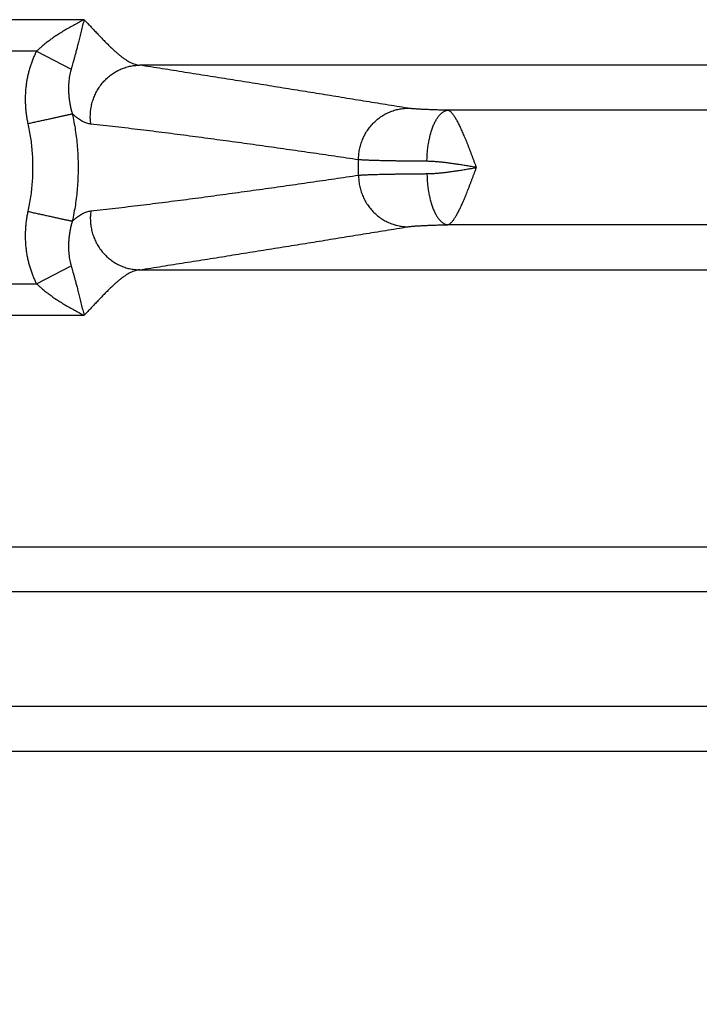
# Model space of a CAD drawing. Header units: inches. Extents: x 0 to 34, y 0 to 22.
# Tile 8 of 111: x 5.311 to 5.868, y 6.915 to 7.722. Entities that reach past the tile are written whole.
import ezdxf

# ---------------------------------------------------------------- set-up
doc = ezdxf.new("R2010")
doc.units = ezdxf.units.IN
doc.header["$LTSCALE"] = 1.87
doc.header["$MEASUREMENT"] = 0
doc.layers.get('0').update_dxf_attribs({"linetype": 'CONTINUOUS'})
doc.layers.add('DIMENSIONS', color=7, linetype='CONTINUOUS')
doc.styles.get("Standard").update_dxf_attribs({"font": 'txt', "width": 0.8})
doc.dimstyles.new('DIMSTYLE_1', dxfattribs={"dimtxt": 0.125, "dimasz": 0.18, "dimexe": 0.18, "dimexo": 0.0625, "dimgap": 0.09, "dimtad": 0, "dimtih": 1, "dimtoh": 1, "dimdec": 3, "dimzin": 4, "dimdsep": 46, "dimtxsty": 'STANDARD', "dimblk": '_FILLED', "dimblk1": '_FILLED', "dimblk2": '_FILLED', "dimcen": 0.09, "dimadec": 0, "dimazin": 0, "dimtp": 0.01, "dimtm": 0.01, "dimtfac": 1, "dimtdec": 3, "dimtofl": 0, "dimtmove": 0, "dimatfit": 3, "dimldrblk": '_FILLED', "dimfxl": 1, "dimtolj": 1, "dimtzin": 4, "dimarcsym": 0})

# ---------------------------------------------------------------- blocks, each defined once
blk = doc.blocks.new('_FILLED')
at = {"color": 0, "linetype": 'BYBLOCK'}
blk.add_solid([(0, 0), (-1, 0.1736), (-1, -0.1736)], dxfattribs=at)
blk = doc.blocks.new('*D2')
at = {"layer": 'DIMENSIONS', "color": 2, "linetype": 'CONTINUOUS'}
for p, q in [((6.68981, 7.41342), (6.68981, 4.80502)), ((4.95531, 5.90342), (4.95531, 4.80502)), ((4.95531, 4.93002), (4.59531, 4.93002)), ((6.68981, 4.93002), (7.04981, 4.93002))]:
    blk.add_line(p, q, dxfattribs=at)
at = {"layer": 'DIMENSIONS', "color": 2, "linetype": 'CONTINUOUS', "xscale": 0.18, "yscale": 0.18, "zscale": 0.18}
blk.add_blockref('_FILLED', (4.95531, 4.93002), dxfattribs=at)
at = {"layer": 'DIMENSIONS', "color": 2, "linetype": 'CONTINUOUS', "xscale": 0.18, "yscale": 0.18, "zscale": 0.18, "rotation": 180}
blk.add_blockref('_FILLED', (6.68981, 4.93002), dxfattribs=at)
at = {"layer": 'DIMENSIONS', "color": 2, "linetype": 'CONTINUOUS', "width": 0.8}
for s, p in [('[', (5.77785, 4.86752)), (']', (6.37785, 4.86752)), ('1.735', (5.15285, 4.86752)), ('44.06', (5.87785, 4.86752))]:
    blk.add_text(s, height=0.125, dxfattribs=at).set_placement(p)

msp = doc.modelspace()

# ---------------------------------------------------------------- linework, layer by layer
at = {"color": 7, "linetype": 'CONTINUOUS'}
for p, q in [((5.36334, 7.72223), (5.30416, 7.72223)), ((5.32435, 7.69634), (5.28046, 7.69634)), ((5.32435, 7.69634), (5.35268, 7.68166)), ((6.47485, 7.68493), (5.40869, 7.68493)), ((6.49043, 7.64798), (5.66129, 7.64798)), ((6.49043, 7.55406), (5.66129, 7.55406)), ((5.32435, 7.5057), (5.35267, 7.52037)), ((5.40869, 7.51711), (6.47485, 7.51711)), ((5.28047, 7.5057), (5.32435, 7.5057)), ((5.30416, 7.47981), (5.36334, 7.47981)), ((5.00439, 7.28993), (8.37524, 7.28993)), ((8.30811, 7.25298), (5.07151, 7.25298)), ((8.30811, 7.15906), (5.07151, 7.15906)), ((8.37524, 7.12211), (5.00439, 7.12211))]:
    msp.add_line(p, q, dxfattribs=at)
msp.add_arc((5.15331, 7.60102), 0.43504, 359.16876, 0.83124, dxfattribs=at)
for points, knots in [([(5.36334, 7.72223), (5.36206, 7.72159), (5.35946, 7.72025), (5.35554, 7.71813), (5.35157, 7.71591), (5.34766, 7.71362), (5.3439, 7.71129), (5.34034, 7.70899), (5.33705, 7.70673), (5.33403, 7.70453), (5.33126, 7.7024), (5.32875, 7.70033), (5.32646, 7.69833), (5.32503, 7.697), (5.32435, 7.69634)], [0, 0, 0, 0, 0.091439, 0.187003, 0.284569, 0.381855, 0.476552, 0.566992, 0.652246, 0.731767, 0.805867, 0.874982, 0.939536, 1, 1, 1, 1]), ([(5.36334, 7.72223), (5.36294, 7.72069), (5.36214, 7.71756), (5.36098, 7.71288), (5.35988, 7.70829), (5.35879, 7.70402), (5.35783, 7.70016), (5.35692, 7.6967), (5.35607, 7.6936), (5.35529, 7.69077), (5.35457, 7.68821), (5.3539, 7.68587), (5.35327, 7.68371), (5.35287, 7.68233), (5.35268, 7.68166)], [0, 0, 0, 0, 0.113876, 0.230783, 0.345092, 0.451356, 0.545784, 0.630135, 0.706622, 0.776129, 0.839408, 0.897271, 0.950514, 1, 1, 1, 1]), ([(5.36334, 7.72223), (5.36434, 7.7212), (5.36629, 7.71917), (5.36917, 7.71616), (5.37194, 7.71324), (5.37462, 7.71042), (5.3772, 7.7077), (5.37971, 7.70511), (5.38214, 7.70264), (5.3845, 7.7003), (5.38679, 7.6981), (5.38903, 7.69604), (5.3912, 7.69415), (5.39332, 7.69242), (5.39539, 7.69085), (5.39741, 7.68946), (5.39939, 7.68824), (5.40133, 7.68721), (5.40322, 7.68636), (5.40508, 7.68569), (5.40689, 7.6852), (5.4081, 7.685), (5.40869, 7.68493)], [0, 0, 0, 0, 0.072066, 0.141907, 0.209478, 0.274731, 0.337625, 0.398133, 0.456265, 0.51202, 0.565363, 0.61623, 0.664599, 0.71051, 0.754012, 0.795166, 0.83405, 0.870787, 0.905559, 0.938551, 0.969962, 1, 1, 1, 1]), ([(5.32435, 7.69634), (5.32386, 7.69541), (5.32292, 7.6935), (5.32161, 7.69054), (5.3204, 7.68745), (5.3193, 7.68426), (5.31831, 7.68095), (5.31744, 7.67755), (5.31669, 7.67407), (5.31609, 7.67052), (5.31562, 7.6669), (5.3153, 7.66323), (5.31512, 7.65952), (5.3151, 7.65578), (5.31523, 7.65202), (5.31551, 7.64826), (5.31594, 7.64451), (5.31653, 7.64077), (5.31702, 7.63828), (5.3173, 7.63704)], [0, 0, 0, 0, 0.051772, 0.104906, 0.159311, 0.214894, 0.271549, 0.329166, 0.387635, 0.446843, 0.50669, 0.567158, 0.628238, 0.689762, 0.751489, 0.813334, 0.875341, 0.93755, 1, 1, 1, 1]), ([(5.35268, 7.68166), (5.35248, 7.68099), (5.35211, 7.67957), (5.35162, 7.67732), (5.35121, 7.67485), (5.35089, 7.67219), (5.35068, 7.66938), (5.35059, 7.66644), (5.35062, 7.66341), (5.35079, 7.66031), (5.3511, 7.65719), (5.35155, 7.65406), (5.35214, 7.65098), (5.35284, 7.64797), (5.3534, 7.64601), (5.3537, 7.64504)], [0, 0, 0, 0, 0.056386, 0.118794, 0.186503, 0.25878, 0.334917, 0.414302, 0.496273, 0.580089, 0.664975, 0.750184, 0.834954, 0.918518, 1, 1, 1, 1]), ([(5.36889, 7.63663), (5.36879, 7.63732), (5.36862, 7.63871), (5.36848, 7.64081), (5.36844, 7.64292), (5.3685, 7.64503), (5.36867, 7.64713), (5.36893, 7.64923), (5.3693, 7.6513), (5.36977, 7.65336), (5.37033, 7.65539), (5.371, 7.65739), (5.37176, 7.65936), (5.37262, 7.66128), (5.37356, 7.66316), (5.3746, 7.66498), (5.37572, 7.66675), (5.37693, 7.66846), (5.37822, 7.67011), (5.37959, 7.67169), (5.38103, 7.67319), (5.38254, 7.67462), (5.38412, 7.67597), (5.38576, 7.67723), (5.38746, 7.67841), (5.38921, 7.6795), (5.39102, 7.6805), (5.39286, 7.6814), (5.39475, 7.6822), (5.39668, 7.6829), (5.39863, 7.6835), (5.40061, 7.684), (5.40262, 7.6844), (5.40463, 7.68469), (5.40666, 7.68487), (5.40802, 7.68493), (5.40869, 7.68493)], [0, 0, 0, 0, 0.029737, 0.059501, 0.089288, 0.119092, 0.148908, 0.17873, 0.208553, 0.23837, 0.268177, 0.297968, 0.327738, 0.357481, 0.387193, 0.41687, 0.446506, 0.476099, 0.505645, 0.535141, 0.564584, 0.593973, 0.623307, 0.652584, 0.681804, 0.710969, 0.740078, 0.769133, 0.798137, 0.827092, 0.856001, 0.884868, 0.913696, 0.942491, 0.971258, 1, 1, 1, 1]), ([(5.62865, 7.64965), (5.6226, 7.65063), (5.61052, 7.65259), (5.59239, 7.65553), (5.57424, 7.65847), (5.55606, 7.66141), (5.53784, 7.66436), (5.51958, 7.6673), (5.50129, 7.67023), (5.48294, 7.67317), (5.46451, 7.67611), (5.44599, 7.67906), (5.42737, 7.682), (5.41493, 7.68396), (5.40869, 7.68493)], [0, 0, 0, 0, 0.082481, 0.16489, 0.247355, 0.330002, 0.412911, 0.495966, 0.579064, 0.662394, 0.746174, 0.830405, 0.915033, 1, 1, 1, 1]), ([(5.58831, 7.60733), (5.5883, 7.60804), (5.58833, 7.60945), (5.58848, 7.61156), (5.58874, 7.61367), (5.58909, 7.61576), (5.58955, 7.61783), (5.59011, 7.61988), (5.59077, 7.62189), (5.59153, 7.62387), (5.59238, 7.6258), (5.59332, 7.6277), (5.59436, 7.62954), (5.59548, 7.63132), (5.59669, 7.63304), (5.59798, 7.6347), (5.59936, 7.63629), (5.6008, 7.63781), (5.60232, 7.63925), (5.60391, 7.64061), (5.60556, 7.64189), (5.60727, 7.64307), (5.60903, 7.64417), (5.61084, 7.64518), (5.61271, 7.64608), (5.61461, 7.64689), (5.61654, 7.6476), (5.61851, 7.64821), (5.62051, 7.64871), (5.62253, 7.64911), (5.62456, 7.6494), (5.6266, 7.64959), (5.62797, 7.64964), (5.62865, 7.64965)], [0, 0, 0, 0, 0.032686, 0.065385, 0.098092, 0.130801, 0.163506, 0.196201, 0.228882, 0.261541, 0.294174, 0.326776, 0.359343, 0.391869, 0.42435, 0.456784, 0.489166, 0.521496, 0.553769, 0.585986, 0.618144, 0.650244, 0.682287, 0.714272, 0.746202, 0.778078, 0.809904, 0.841681, 0.873415, 0.905109, 0.936768, 0.968397, 1, 1, 1, 1]), ([(5.66129, 7.64798), (5.66047, 7.648), (5.65884, 7.64803), (5.65643, 7.64809), (5.65408, 7.64815), (5.65181, 7.64821), (5.6496, 7.64828), (5.64747, 7.64836), (5.64542, 7.64844), (5.64346, 7.64852), (5.64159, 7.64861), (5.63981, 7.6487), (5.63814, 7.64879), (5.63657, 7.64889), (5.6351, 7.64899), (5.63374, 7.64909), (5.6325, 7.64919), (5.63137, 7.6493), (5.63036, 7.64941), (5.62946, 7.64952), (5.62891, 7.64961), (5.62865, 7.64965)], [0, 0, 0, 0, 0.075537, 0.149311, 0.221168, 0.290952, 0.358507, 0.423689, 0.486381, 0.546466, 0.603794, 0.65821, 0.709575, 0.757784, 0.802747, 0.844383, 0.882613, 0.91735, 0.948528, 0.97609, 1, 1, 1, 1]), ([(5.64435, 7.60608), (5.64436, 7.60679), (5.64439, 7.60821), (5.64449, 7.61034), (5.64463, 7.61246), (5.64482, 7.61456), (5.64504, 7.61664), (5.64531, 7.6187), (5.64562, 7.62072), (5.64598, 7.6227), (5.64637, 7.62464), (5.6468, 7.62654), (5.64727, 7.62838), (5.64778, 7.63016), (5.64832, 7.63188), (5.64889, 7.63353), (5.6495, 7.63511), (5.65014, 7.63662), (5.65081, 7.63804), (5.6515, 7.63939), (5.65222, 7.64064), (5.65297, 7.64181), (5.65373, 7.64288), (5.65452, 7.64386), (5.65532, 7.64474), (5.65614, 7.64553), (5.65698, 7.6462), (5.65782, 7.64678), (5.65868, 7.64725), (5.65954, 7.64761), (5.66041, 7.64786), (5.661, 7.64795), (5.66129, 7.64798)], [0, 0, 0, 0, 0.044628, 0.089181, 0.133562, 0.177674, 0.221423, 0.264713, 0.307452, 0.349552, 0.390923, 0.431482, 0.471149, 0.509848, 0.547505, 0.584055, 0.619437, 0.653598, 0.68649, 0.718075, 0.748326, 0.777224, 0.804766, 0.830961, 0.855835, 0.879436, 0.90183, 0.923113, 0.943406, 0.962859, 0.981655, 1, 1, 1, 1]), ([(5.68497, 7.60106), (5.68467, 7.60185), (5.68405, 7.60344), (5.68315, 7.60583), (5.68225, 7.60821), (5.68137, 7.61059), (5.68048, 7.61293), (5.6796, 7.61525), (5.67872, 7.61753), (5.67784, 7.61977), (5.67697, 7.62195), (5.67611, 7.62407), (5.67525, 7.62614), (5.67441, 7.62814), (5.67358, 7.63006), (5.67275, 7.63191), (5.67194, 7.63368), (5.67113, 7.63536), (5.67034, 7.63695), (5.66956, 7.63844), (5.66879, 7.63984), (5.66803, 7.64113), (5.66729, 7.64233), (5.66657, 7.64341), (5.66585, 7.64437), (5.66516, 7.64523), (5.66448, 7.64598), (5.66383, 7.64662), (5.66318, 7.64714), (5.66253, 7.64755), (5.66191, 7.64783), (5.66149, 7.64795), (5.66129, 7.64798)], [0, 0, 0, 0, 0.047566, 0.095575, 0.143378, 0.190855, 0.237891, 0.284367, 0.330169, 0.375169, 0.419239, 0.462264, 0.504146, 0.544795, 0.584133, 0.622081, 0.658558, 0.693484, 0.726775, 0.758351, 0.788192, 0.816295, 0.842593, 0.867018, 0.889573, 0.910208, 0.929001, 0.946092, 0.961638, 0.975824, 0.988666, 1, 1, 1, 1]), ([(5.3173, 7.63704), (5.31793, 7.63718), (5.31919, 7.63746), (5.32108, 7.63788), (5.32296, 7.63829), (5.32483, 7.6387), (5.32667, 7.6391), (5.3285, 7.63951), (5.33029, 7.6399), (5.33205, 7.64029), (5.33378, 7.64067), (5.33546, 7.64104), (5.3371, 7.64139), (5.33868, 7.64174), (5.34022, 7.64208), (5.34169, 7.6424), (5.3431, 7.64271), (5.34445, 7.64301), (5.34573, 7.64329), (5.34693, 7.64356), (5.34806, 7.6438), (5.34912, 7.64404), (5.35009, 7.64425), (5.35098, 7.64444), (5.35178, 7.64462), (5.3525, 7.64478), (5.35313, 7.64492), (5.35352, 7.645), (5.35369, 7.64504)], [0, 0, 0, 0, 0.0521, 0.104068, 0.155772, 0.207082, 0.257866, 0.307997, 0.357347, 0.405792, 0.453208, 0.499475, 0.544477, 0.588098, 0.63023, 0.670764, 0.709599, 0.746635, 0.781779, 0.814942, 0.84604, 0.874995, 0.901733, 0.926185, 0.948291, 0.967993, 0.985242, 1, 1, 1, 1]), ([(5.3537, 7.64504), (5.35418, 7.64282), (5.35509, 7.63836), (5.35621, 7.63163), (5.35712, 7.62487), (5.3578, 7.61808), (5.35826, 7.61127), (5.35848, 7.60444), (5.35848, 7.59762), (5.35826, 7.59079), (5.3578, 7.58398), (5.35712, 7.57719), (5.35622, 7.57042), (5.35509, 7.56369), (5.35418, 7.55922), (5.3537, 7.557)], [0, 0, 0, 0, 0.076838, 0.153722, 0.230623, 0.307539, 0.384467, 0.461401, 0.538332, 0.615258, 0.692183, 0.769113, 0.846055, 0.923015, 1, 1, 1, 1]), ([(5.36889, 7.63663), (5.36832, 7.63669), (5.36718, 7.63688), (5.36549, 7.63735), (5.3638, 7.638), (5.36212, 7.63881), (5.36044, 7.63978), (5.35875, 7.64089), (5.35706, 7.64214), (5.35537, 7.64353), (5.35425, 7.64452), (5.3537, 7.64504)], [0, 0, 0, 0, 0.096965, 0.196006, 0.297988, 0.403574, 0.513291, 0.62755, 0.746638, 0.870783, 1, 1, 1, 1]), ([(5.3173, 7.63704), (5.31772, 7.63509), (5.31851, 7.63116), (5.31949, 7.62521), (5.32025, 7.6192), (5.3208, 7.61316), (5.32113, 7.6071), (5.32124, 7.60102), (5.32113, 7.59494), (5.3208, 7.58887), (5.32025, 7.58283), (5.31949, 7.57683), (5.31851, 7.57088), (5.31772, 7.56695), (5.31729, 7.56499)], [0, 0, 0, 0, 0.082682, 0.165723, 0.249052, 0.332598, 0.416287, 0.500048, 0.583805, 0.667487, 0.751019, 0.83433, 0.917347, 1, 1, 1, 1]), ([(5.58831, 7.60733), (5.58173, 7.6083), (5.56861, 7.61023), (5.54893, 7.61309), (5.52922, 7.61591), (5.50943, 7.61871), (5.48957, 7.62147), (5.46967, 7.62418), (5.44971, 7.62684), (5.42965, 7.62943), (5.40947, 7.63194), (5.3892, 7.63436), (5.37566, 7.63589), (5.36889, 7.63663)], [0, 0, 0, 0, 0.090011, 0.179743, 0.269555, 0.359807, 0.450541, 0.541288, 0.632056, 0.723381, 0.815333, 0.907633, 1, 1, 1, 1]), ([(5.64435, 7.60608), (5.64312, 7.60608), (5.6407, 7.6061), (5.63711, 7.60613), (5.6336, 7.60616), (5.63017, 7.6062), (5.62683, 7.60624), (5.62359, 7.60628), (5.62044, 7.60632), (5.6174, 7.60637), (5.61447, 7.60642), (5.61166, 7.60648), (5.60896, 7.60653), (5.60639, 7.60659), (5.60395, 7.60666), (5.60164, 7.60672), (5.59947, 7.60679), (5.59744, 7.60686), (5.59555, 7.60693), (5.59381, 7.60701), (5.59221, 7.60708), (5.59077, 7.60716), (5.58949, 7.60724), (5.58868, 7.6073), (5.58831, 7.60733)], [0, 0, 0, 0, 0.065388, 0.129492, 0.192204, 0.253417, 0.313026, 0.370933, 0.42705, 0.481298, 0.533601, 0.583864, 0.631988, 0.677886, 0.72148, 0.762702, 0.801486, 0.837768, 0.871489, 0.902597, 0.931046, 0.95679, 0.979787, 1, 1, 1, 1]), ([(5.68496, 7.60102), (5.6836, 7.60126), (5.68088, 7.60173), (5.67681, 7.60242), (5.67279, 7.60308), (5.66882, 7.60371), (5.66493, 7.60428), (5.66114, 7.60479), (5.65746, 7.60523), (5.65393, 7.60558), (5.65056, 7.60585), (5.64739, 7.60602), (5.64534, 7.60607), (5.64435, 7.60608)], [0, 0, 0, 0, 0.101401, 0.202158, 0.301801, 0.399955, 0.496126, 0.589795, 0.680387, 0.767212, 0.849722, 0.927474, 1, 1, 1, 1]), ([(5.64435, 7.59596), (5.64534, 7.59597), (5.64739, 7.59602), (5.65057, 7.59619), (5.65393, 7.59645), (5.65746, 7.59681), (5.66114, 7.59725), (5.66493, 7.59776), (5.66882, 7.59833), (5.67278, 7.59895), (5.67681, 7.59962), (5.68087, 7.60031), (5.68359, 7.60078), (5.68496, 7.60102)], [0, 0, 0, 0, 0.072603, 0.150374, 0.232861, 0.319647, 0.410193, 0.503789, 0.59989, 0.698042, 0.797706, 0.898404, 1, 1, 1, 1]), ([(5.66129, 7.55406), (5.66148, 7.55409), (5.66188, 7.5542), (5.66247, 7.55447), (5.66309, 7.55484), (5.66372, 7.55533), (5.66436, 7.55593), (5.66501, 7.55663), (5.66568, 7.55744), (5.66636, 7.55835), (5.66707, 7.55937), (5.66778, 7.56049), (5.66851, 7.56171), (5.66925, 7.56303), (5.67, 7.56444), (5.67076, 7.56593), (5.67154, 7.56752), (5.67232, 7.56919), (5.67312, 7.57094), (5.67392, 7.57276), (5.67474, 7.57466), (5.67555, 7.57662), (5.67638, 7.57864), (5.67722, 7.58072), (5.67807, 7.58285), (5.67892, 7.58502), (5.67978, 7.58724), (5.68063, 7.58949), (5.68149, 7.59177), (5.68235, 7.59407), (5.68322, 7.59639), (5.68412, 7.59871), (5.68467, 7.60028), (5.68497, 7.60106)], [0, 0, 0, 0, 0.010813, 0.022814, 0.036327, 0.051285, 0.067646, 0.085541, 0.105089, 0.126378, 0.149476, 0.174345, 0.200935, 0.229178, 0.259046, 0.290523, 0.32356, 0.358091, 0.394051, 0.43136, 0.469938, 0.509708, 0.5506, 0.592538, 0.635435, 0.679168, 0.723595, 0.768626, 0.814204, 0.860231, 0.906562, 0.95305, 1, 1, 1, 1]), ([(5.36889, 7.56541), (5.37567, 7.56615), (5.38922, 7.56768), (5.40951, 7.5701), (5.4297, 7.57262), (5.44976, 7.57521), (5.46971, 7.57786), (5.4896, 7.58057), (5.50945, 7.58333), (5.52923, 7.58613), (5.54893, 7.58895), (5.56862, 7.59181), (5.58174, 7.59374), (5.58831, 7.59471)], [0, 0, 0, 0, 0.092425, 0.184836, 0.276886, 0.368231, 0.458933, 0.549602, 0.640279, 0.730499, 0.820296, 0.910015, 1, 1, 1, 1]), ([(5.58831, 7.59471), (5.5883, 7.594), (5.58834, 7.59259), (5.58849, 7.59047), (5.58874, 7.58837), (5.5891, 7.58628), (5.58955, 7.58421), (5.59011, 7.58216), (5.59077, 7.58015), (5.59153, 7.57817), (5.59238, 7.57623), (5.59332, 7.57434), (5.59436, 7.5725), (5.59548, 7.57072), (5.59669, 7.56899), (5.59799, 7.56734), (5.59936, 7.56574), (5.6008, 7.56423), (5.60232, 7.56279), (5.60391, 7.56143), (5.60556, 7.56015), (5.60727, 7.55896), (5.60903, 7.55787), (5.61084, 7.55686), (5.61271, 7.55596), (5.61461, 7.55515), (5.61654, 7.55444), (5.61851, 7.55383), (5.62051, 7.55333), (5.62253, 7.55293), (5.62456, 7.55264), (5.6266, 7.55245), (5.62797, 7.5524), (5.62865, 7.55239)], [0, 0, 0, 0, 0.032685, 0.065384, 0.098091, 0.130799, 0.163504, 0.196199, 0.228879, 0.261539, 0.294172, 0.326774, 0.35934, 0.391865, 0.424347, 0.45678, 0.489163, 0.521492, 0.553766, 0.585982, 0.618141, 0.650241, 0.682284, 0.714269, 0.746199, 0.778076, 0.809901, 0.84168, 0.873414, 0.905108, 0.936767, 0.968396, 1, 1, 1, 1]), ([(5.58831, 7.59471), (5.58868, 7.59474), (5.58949, 7.5948), (5.59077, 7.59488), (5.59221, 7.59496), (5.59381, 7.59503), (5.59555, 7.59511), (5.59744, 7.59518), (5.59947, 7.59525), (5.60164, 7.59532), (5.60395, 7.59538), (5.60639, 7.59544), (5.60896, 7.5955), (5.61166, 7.59556), (5.61447, 7.59561), (5.6174, 7.59567), (5.62044, 7.59571), (5.62359, 7.59576), (5.62683, 7.5958), (5.63017, 7.59584), (5.6336, 7.59588), (5.63711, 7.59591), (5.6407, 7.59594), (5.64312, 7.59595), (5.64435, 7.59596)], [0, 0, 0, 0, 0.020213, 0.04321, 0.068954, 0.097403, 0.128511, 0.162232, 0.198514, 0.237298, 0.27852, 0.322114, 0.368012, 0.416137, 0.466399, 0.518702, 0.57295, 0.629066, 0.686973, 0.746582, 0.807795, 0.870507, 0.934611, 1, 1, 1, 1]), ([(5.64435, 7.59596), (5.64436, 7.59525), (5.64439, 7.59383), (5.64449, 7.5917), (5.64463, 7.58958), (5.64482, 7.58748), (5.64504, 7.58539), (5.64531, 7.58334), (5.64562, 7.58132), (5.64598, 7.57933), (5.64637, 7.57739), (5.6468, 7.5755), (5.64727, 7.57366), (5.64778, 7.57188), (5.64832, 7.57016), (5.64889, 7.56851), (5.6495, 7.56693), (5.65014, 7.56542), (5.65081, 7.564), (5.6515, 7.56265), (5.65222, 7.5614), (5.65297, 7.56023), (5.65373, 7.55915), (5.65452, 7.55817), (5.65532, 7.55729), (5.65614, 7.55651), (5.65698, 7.55583), (5.65782, 7.55526), (5.65868, 7.55479), (5.65954, 7.55443), (5.66041, 7.55418), (5.661, 7.55408), (5.66129, 7.55406)], [0, 0, 0, 0, 0.044627, 0.08918, 0.13356, 0.177672, 0.22142, 0.26471, 0.307449, 0.349548, 0.390919, 0.431478, 0.471145, 0.509843, 0.547501, 0.584051, 0.619433, 0.653594, 0.686486, 0.718072, 0.748323, 0.777222, 0.804764, 0.830959, 0.855834, 0.879434, 0.901829, 0.923112, 0.943405, 0.962859, 0.981655, 1, 1, 1, 1]), ([(5.31729, 7.56499), (5.31702, 7.56376), (5.31653, 7.56128), (5.31594, 7.55754), (5.31551, 7.55378), (5.31523, 7.55003), (5.3151, 7.54627), (5.31512, 7.54253), (5.3153, 7.53881), (5.31562, 7.53514), (5.31609, 7.53152), (5.31669, 7.52797), (5.31744, 7.52448), (5.31831, 7.52109), (5.3193, 7.51778), (5.3204, 7.51459), (5.32161, 7.5115), (5.32292, 7.50854), (5.32386, 7.50663), (5.32435, 7.5057)], [0, 0, 0, 0, 0.062354, 0.124509, 0.186491, 0.248333, 0.310066, 0.371605, 0.432717, 0.493233, 0.553123, 0.612355, 0.670832, 0.728445, 0.78509, 0.840663, 0.895064, 0.948204, 1, 1, 1, 1]), ([(5.31729, 7.56499), (5.31793, 7.56486), (5.31919, 7.56458), (5.32108, 7.56416), (5.32296, 7.56375), (5.32483, 7.56334), (5.32667, 7.56293), (5.3285, 7.56253), (5.33029, 7.56214), (5.33205, 7.56175), (5.33378, 7.56137), (5.33546, 7.561), (5.3371, 7.56064), (5.33869, 7.5603), (5.34022, 7.55996), (5.34169, 7.55964), (5.3431, 7.55932), (5.34445, 7.55903), (5.34573, 7.55875), (5.34694, 7.55848), (5.34807, 7.55823), (5.34912, 7.558), (5.35009, 7.55779), (5.35098, 7.55759), (5.35179, 7.55742), (5.3525, 7.55726), (5.35313, 7.55712), (5.35352, 7.55704), (5.3537, 7.557)], [0, 0, 0, 0, 0.052104, 0.104076, 0.155784, 0.207098, 0.257886, 0.308021, 0.357375, 0.405823, 0.453242, 0.499513, 0.544517, 0.588141, 0.630274, 0.670809, 0.709644, 0.746681, 0.781825, 0.814988, 0.846085, 0.875037, 0.901771, 0.92622, 0.94832, 0.968017, 0.985259, 1, 1, 1, 1]), ([(5.3537, 7.557), (5.35425, 7.55751), (5.35537, 7.5585), (5.35706, 7.55989), (5.35875, 7.56114), (5.36043, 7.56226), (5.36212, 7.56323), (5.36381, 7.56404), (5.36549, 7.56469), (5.36718, 7.56516), (5.36832, 7.56535), (5.36889, 7.56541)], [0, 0, 0, 0, 0.128948, 0.252963, 0.372138, 0.486606, 0.596576, 0.702362, 0.804417, 0.90336, 1, 1, 1, 1]), ([(5.36889, 7.56541), (5.36879, 7.56472), (5.36862, 7.56332), (5.36848, 7.56122), (5.36844, 7.55912), (5.3685, 7.55701), (5.36866, 7.5549), (5.36893, 7.55281), (5.3693, 7.55073), (5.36977, 7.54868), (5.37033, 7.54664), (5.371, 7.54464), (5.37176, 7.54268), (5.37261, 7.54076), (5.37356, 7.53888), (5.3746, 7.53705), (5.37572, 7.53528), (5.37693, 7.53357), (5.37822, 7.53193), (5.37959, 7.53035), (5.38103, 7.52884), (5.38254, 7.52742), (5.38412, 7.52607), (5.38576, 7.5248), (5.38746, 7.52363), (5.38921, 7.52254), (5.39102, 7.52154), (5.39286, 7.52064), (5.39475, 7.51984), (5.39668, 7.51914), (5.39863, 7.51853), (5.40061, 7.51804), (5.40262, 7.51764), (5.40463, 7.51735), (5.40666, 7.51717), (5.40802, 7.51711), (5.40869, 7.51711)], [0, 0, 0, 0, 0.029738, 0.059504, 0.089291, 0.119096, 0.148913, 0.178736, 0.208559, 0.238377, 0.268185, 0.297976, 0.327746, 0.35749, 0.387202, 0.416879, 0.446515, 0.476108, 0.505653, 0.535149, 0.564592, 0.593981, 0.623314, 0.652591, 0.681811, 0.710975, 0.740083, 0.769138, 0.798142, 0.827096, 0.856004, 0.88487, 0.913698, 0.942493, 0.971258, 1, 1, 1, 1]), ([(5.3537, 7.557), (5.3534, 7.55603), (5.35285, 7.55406), (5.35214, 7.55105), (5.35156, 7.54796), (5.35111, 7.54484), (5.35079, 7.54171), (5.35062, 7.53861), (5.35058, 7.53558), (5.35068, 7.53265), (5.35089, 7.52984), (5.35121, 7.52719), (5.35162, 7.52473), (5.35211, 7.52247), (5.35248, 7.52104), (5.35267, 7.52037)], [0, 0, 0, 0, 0.08159, 0.165241, 0.250127, 0.335443, 0.420397, 0.504218, 0.586109, 0.665335, 0.741282, 0.813385, 0.88099, 0.943417, 1, 1, 1, 1]), ([(5.40869, 7.51711), (5.41493, 7.51808), (5.42738, 7.52004), (5.44602, 7.52299), (5.46456, 7.52593), (5.483, 7.52888), (5.50134, 7.53181), (5.51962, 7.53475), (5.53787, 7.53769), (5.55608, 7.54063), (5.57426, 7.54357), (5.5924, 7.5465), (5.61052, 7.54945), (5.62261, 7.55141), (5.62865, 7.55239)], [0, 0, 0, 0, 0.085014, 0.169735, 0.254058, 0.337881, 0.421178, 0.504208, 0.587203, 0.670073, 0.752696, 0.835147, 0.917543, 1, 1, 1, 1]), ([(5.62865, 7.55239), (5.62891, 7.55243), (5.62946, 7.55251), (5.63036, 7.55263), (5.63137, 7.55274), (5.6325, 7.55284), (5.63374, 7.55295), (5.6351, 7.55305), (5.63657, 7.55315), (5.63814, 7.55325), (5.63981, 7.55334), (5.64159, 7.55343), (5.64346, 7.55352), (5.64542, 7.5536), (5.64747, 7.55368), (5.6496, 7.55375), (5.65181, 7.55382), (5.65408, 7.55389), (5.65643, 7.55395), (5.65884, 7.55401), (5.66047, 7.55404), (5.66129, 7.55406)], [0, 0, 0, 0, 0.02391, 0.051472, 0.08265, 0.117387, 0.155617, 0.197254, 0.242216, 0.290425, 0.34179, 0.396206, 0.453534, 0.513619, 0.576311, 0.641493, 0.709047, 0.778831, 0.850688, 0.924463, 1, 1, 1, 1]), ([(5.35267, 7.52037), (5.35287, 7.51971), (5.35326, 7.51833), (5.35389, 7.51618), (5.35457, 7.51382), (5.3553, 7.51123), (5.35608, 7.50838), (5.35694, 7.50525), (5.35786, 7.50176), (5.35885, 7.49785), (5.35994, 7.49353), (5.36103, 7.48892), (5.36217, 7.48431), (5.36297, 7.48128), (5.36334, 7.47981)], [0, 0, 0, 0, 0.049194, 0.102518, 0.16074, 0.224576, 0.294747, 0.371955, 0.457109, 0.552698, 0.660588, 0.775852, 0.891438, 1, 1, 1, 1]), ([(5.40869, 7.51711), (5.4081, 7.51704), (5.40689, 7.51684), (5.40508, 7.51635), (5.40322, 7.51568), (5.40133, 7.51483), (5.39939, 7.51379), (5.39741, 7.51258), (5.39539, 7.51118), (5.39332, 7.50962), (5.3912, 7.50789), (5.38902, 7.50599), (5.38679, 7.50394), (5.3845, 7.50174), (5.38214, 7.4994), (5.37971, 7.49692), (5.3772, 7.49433), (5.37461, 7.49161), (5.37193, 7.48879), (5.36916, 7.48587), (5.36629, 7.48286), (5.36434, 7.48083), (5.36334, 7.47981)], [0, 0, 0, 0, 0.030046, 0.061454, 0.094438, 0.129214, 0.165977, 0.204883, 0.246047, 0.289549, 0.335463, 0.383834, 0.434678, 0.487994, 0.543764, 0.601968, 0.662569, 0.725514, 0.790764, 0.858284, 0.928046, 1, 1, 1, 1]), ([(5.32435, 7.5057), (5.32503, 7.50504), (5.32646, 7.5037), (5.32876, 7.5017), (5.33128, 7.49963), (5.33404, 7.4975), (5.33707, 7.49529), (5.34036, 7.49303), (5.34391, 7.49073), (5.34767, 7.48841), (5.35157, 7.48613), (5.35553, 7.48391), (5.35945, 7.4818), (5.36206, 7.48045), (5.36334, 7.47981)], [0, 0, 0, 0, 0.060578, 0.125244, 0.194466, 0.268663, 0.348254, 0.433536, 0.523918, 0.618395, 0.715356, 0.812649, 0.908215, 1, 1, 1, 1])]:
    msp.add_open_spline(points, degree=3, knots=knots, dxfattribs=at)

# ---------------------------------------------------------------- dimensions: what is measured, and where the dimension line sits
at = {"layer": 'DIMENSIONS', "color": 2, "linetype": 'CONTINUOUS'}
dim = msp.add_linear_dim(base=(4.9553108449, 4.9300189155), p1=(6.6898108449, 7.4134189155), p2=(4.9553108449, 5.9034237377), angle=180, dimstyle='DIMSTYLE_1', dxfattribs=at)
dim.commit()
dim.dimension.update_dxf_attribs({"geometry": '*D2', "text_midpoint": (5.8153463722, 4.9300189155), "dimtype": 160})

doc.saveas('drawing.dxf')
